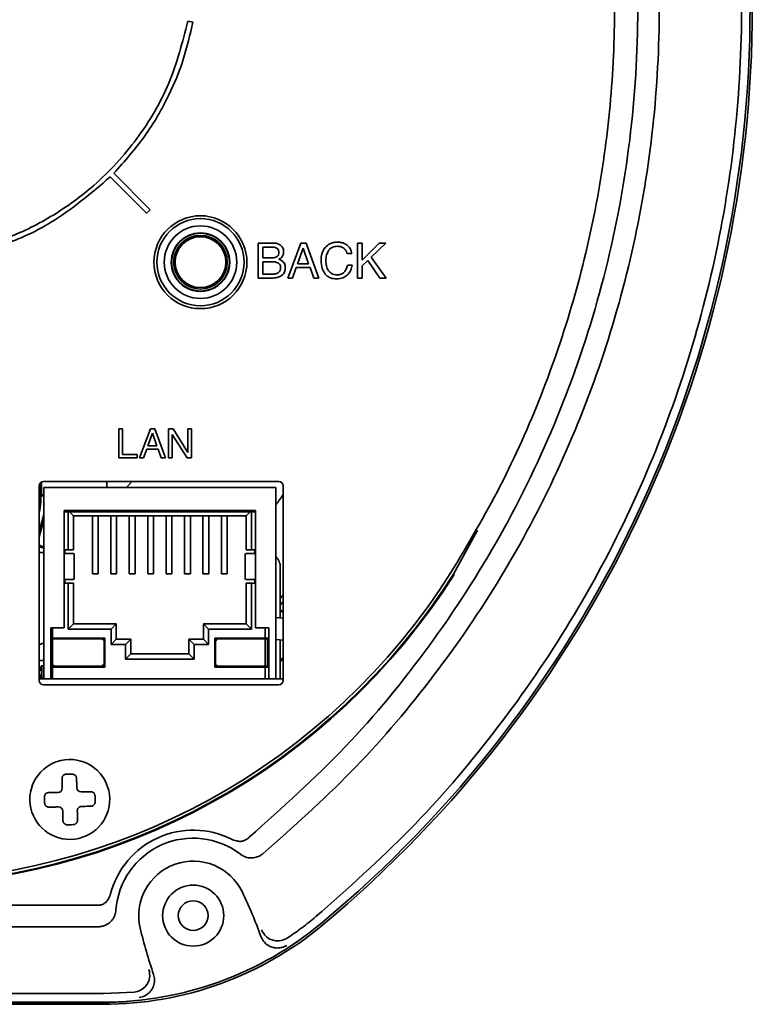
# Model space of a CAD drawing. Header units: millimetres. Extents: x -253 to 658, y -105 to 533.
# Tile 27 of 32: x 607 to 658, y 168 to 235. Entities that reach past the tile are written whole.
import ezdxf

# ---------------------------------------------------------------- set-up
doc = ezdxf.new("R2010")
doc.units = ezdxf.units.MM

msp = doc.modelspace()

# ---------------------------------------------------------------- linework, layer by layer
at = {"color": 7, "linetype": 'Continuous', "lineweight": 35}
for p, q in [((619.33708, 235.28382), (618.99327, 235.34792)), ((613.64579, 224.61885), (616.15037, 222.11392)), ((616.39774, 222.36128), (613.89281, 224.86654)), ((616.15037, 222.11392), (616.39774, 222.36128)), ((624.88268, 220.0596), (623.84707, 220.0596)), ((623.84707, 220.0596), (623.84707, 217.65148)), ((624.16746, 219.78675), (624.16746, 219.03917)), ((624.74831, 219.78675), (624.16746, 219.78675)), ((626.77403, 220.0596), (625.86933, 217.65148)), ((627.14402, 220.0596), (626.77403, 220.0596)), ((628.01633, 217.65148), (627.14402, 220.0596)), ((631.00115, 220.0596), (630.68076, 220.0596)), ((630.68076, 220.0596), (630.68076, 217.65148)), ((632.17523, 220.0596), (631.00115, 218.88483)), ((631.00115, 218.88483), (631.00115, 220.0596)), ((631.62126, 219.08809), (632.62449, 220.0596)), ((632.62449, 220.0596), (632.17523, 220.0596)), ((624.16746, 219.03917), (624.7614, 219.03917)), ((626.94421, 219.702), (626.557, 218.63884)), ((627.30803, 218.63884), (626.94421, 219.702)), ((629.96282, 219.33751), (630.28113, 219.33751)), ((632.65067, 217.65148), (631.62126, 219.08809)), ((624.16746, 218.77734), (624.16746, 217.92778)), ((624.81375, 218.77734), (624.16746, 218.77734)), ((626.20006, 217.65148), (626.46189, 218.37357)), ((626.46189, 218.37357), (627.41619, 218.37357)), ((626.557, 218.63884), (627.30803, 218.63884)), ((627.41619, 218.37357), (627.65943, 217.65148)), ((630.30385, 218.53756), (629.98625, 218.53756)), ((631.00115, 218.49139), (631.38494, 218.85864)), ((631.00115, 217.65148), (631.00115, 218.49139)), ((631.38494, 218.85864), (632.22762, 217.65148)), ((624.16746, 217.92778), (624.86959, 217.92778)), ((623.84707, 217.65148), (624.86613, 217.65148)), ((625.86933, 217.65148), (626.20006, 217.65148)), ((627.65943, 217.65148), (628.01633, 217.65148)), ((630.68076, 217.65148), (631.00115, 217.65148)), ((632.22762, 217.65148), (632.65067, 217.65148)), ((614.50191, 207.2583), (614.23183, 207.2583)), ((614.23183, 207.2583), (614.23183, 205.27188)), ((614.50191, 205.5075), (614.50191, 207.2583)), ((616.42152, 207.2583), (615.67462, 205.27188)), ((616.56206, 206.96342), (616.24238, 206.0863)), ((616.72674, 207.2583), (616.42152, 207.2583)), ((616.86178, 206.0863), (616.56206, 206.96342)), ((617.44609, 205.27188), (616.72674, 207.2583)), ((617.97801, 207.2583), (617.65899, 207.2583)), ((617.65899, 207.2583), (617.65899, 205.27188)), ((617.91874, 205.27188), (617.91874, 206.87935)), ((617.91874, 206.87935), (618.93573, 205.27188)), ((618.98191, 205.64808), (617.97801, 207.2583)), ((619.23891, 207.2583), (618.98191, 207.2583)), ((618.98191, 207.2583), (618.98191, 205.64808)), ((619.23891, 205.27188), (619.23891, 207.2583)), ((615.50786, 205.5075), (614.50191, 205.5075)), ((615.50786, 205.27188), (615.50786, 205.5075)), ((615.94816, 205.27188), (616.16452, 205.86719)), ((616.16452, 205.86719), (616.95135, 205.86719)), ((616.24238, 206.0863), (616.86178, 206.0863)), ((616.95135, 205.86719), (617.15117, 205.27188)), ((614.23183, 205.27188), (615.50786, 205.27188)), ((615.67462, 205.27188), (615.94816, 205.27188)), ((617.15117, 205.27188), (617.44609, 205.27188)), ((617.65899, 205.27188), (617.91874, 205.27188)), ((618.93573, 205.27188), (619.23891, 205.27188)), ((608.86132, 202.24467), (608.86132, 203.56828)), ((608.91132, 203.60448), (608.91132, 202.71467)), ((625.26132, 203.64467), (609.06132, 203.64467)), ((613.41132, 203.64467), (613.41132, 203.22467)), ((615.13922, 203.64467), (614.77048, 203.22467)), ((608.76132, 203.34467), (608.76132, 189.94467)), ((609.07132, 190.05467), (609.07132, 203.22467)), ((609.07132, 203.22467), (625.05132, 203.22467)), ((625.05132, 190.05467), (625.05132, 203.22467)), ((625.56132, 189.94467), (625.56132, 203.34467)), ((608.91132, 202.64467), (608.91132, 202.71467)), ((609.07132, 202.71467), (608.91132, 202.71467)), ((609.07132, 202.64467), (608.91132, 202.64467)), ((623.65132, 201.63467), (610.47132, 201.63467)), ((610.47132, 201.63467), (610.47132, 193.55467)), ((610.47132, 193.55467), (610.47132, 201.55467)), ((610.47132, 201.55467), (610.75132, 201.55467)), ((610.75132, 198.93467), (610.75132, 201.55467)), ((610.75132, 201.55467), (610.83132, 201.55467)), ((610.83132, 201.55467), (611.11132, 201.27467)), ((610.83132, 201.55467), (623.29132, 201.55467)), ((623.29132, 201.55467), (623.01132, 201.27467)), ((623.37132, 201.55467), (623.29132, 201.55467)), ((623.37132, 201.55467), (623.37132, 198.93467)), ((623.37132, 201.55467), (623.65132, 201.55467)), ((623.65132, 193.55467), (623.65132, 201.63467)), ((623.65132, 201.55467), (623.65132, 193.55467)), ((609.07132, 201.36294), (608.76132, 200.20601)), ((609.07132, 200.97657), (608.76132, 199.81964)), ((611.11132, 198.93467), (611.11132, 201.27467)), ((623.01132, 201.27467), (611.11132, 201.27467)), ((612.41632, 201.27467), (612.41632, 197.27467)), ((612.81632, 197.27467), (612.81632, 201.27467)), ((613.68632, 201.27467), (613.68632, 197.27467)), ((614.08632, 197.27467), (614.08632, 201.27467)), ((614.95632, 201.27467), (614.95632, 197.27467)), ((615.35632, 197.27467), (615.35632, 201.27467)), ((616.22632, 201.27467), (616.22632, 197.27467)), ((616.62632, 197.27467), (616.62632, 201.27467)), ((617.49632, 201.27467), (617.49632, 197.27467)), ((617.89632, 197.27467), (617.89632, 201.27467)), ((618.76632, 201.27467), (618.76632, 197.27467)), ((619.16632, 197.27467), (619.16632, 201.27467)), ((620.03632, 201.27467), (620.03632, 197.27467)), ((620.43632, 197.27467), (620.43632, 201.27467)), ((621.30632, 201.27467), (621.30632, 197.27467)), ((621.70632, 197.27467), (621.70632, 201.27467)), ((623.01132, 198.93467), (623.01132, 201.27467)), ((637.28654, 197.26696), (638.93848, 200.2856)), ((608.76132, 198.74467), (609.07132, 198.74467)), ((608.87955, 199.10175), (609.07132, 199.05037)), ((608.90543, 199.19835), (609.07132, 199.1539)), ((610.51132, 198.93467), (610.75132, 198.93467)), ((610.51132, 198.68467), (610.51132, 198.93467)), ((610.75132, 198.93467), (611.11132, 198.93467)), ((623.01132, 198.93467), (623.37132, 198.93467)), ((623.37132, 198.93467), (623.61132, 198.93467)), ((623.61132, 198.93467), (623.61132, 198.68467)), ((611.1728, 196.88467), (611.1728, 198.68467)), ((622.94984, 198.68467), (622.94984, 196.88467)), ((625.36132, 194.24257), (625.36132, 197.74467)), ((610.51132, 196.63467), (610.51132, 196.88467)), ((612.41632, 197.27467), (612.81632, 197.27467)), ((613.68632, 197.27467), (614.08632, 197.27467)), ((614.95632, 197.27467), (615.35632, 197.27467)), ((616.22632, 197.27467), (616.62632, 197.27467)), ((617.49632, 197.27467), (617.89632, 197.27467)), ((618.76632, 197.27467), (619.16632, 197.27467)), ((620.03632, 197.27467), (620.43632, 197.27467)), ((621.30632, 197.27467), (621.70632, 197.27467)), ((623.61132, 196.88467), (623.61132, 196.63467)), ((610.75132, 196.63467), (610.51132, 196.63467)), ((610.75132, 193.47467), (610.75132, 196.63467)), ((611.11132, 196.63467), (610.75132, 196.63467)), ((611.11132, 193.83467), (611.11132, 196.63467)), ((623.01132, 193.83467), (623.01132, 196.63467)), ((623.37132, 196.63467), (623.01132, 196.63467)), ((623.37132, 196.63467), (623.37132, 193.47467)), ((623.61132, 196.63467), (623.37132, 196.63467)), ((625.36132, 195.59444), (625.56132, 195.83113)), ((625.56132, 195.36653), (625.36132, 195.13265)), ((625.36132, 194.789), (625.56132, 194.73541)), ((625.36132, 194.68548), (625.56132, 194.63189)), ((625.56132, 194.22083), (625.05132, 194.27626)), ((625.56132, 194.21774), (625.05132, 194.27318)), ((610.47132, 193.55467), (609.56132, 193.55467)), ((609.56132, 190.05467), (609.56132, 193.55467)), ((609.66918, 192.86044), (609.66918, 193.55467)), ((609.66918, 193.55467), (610.47132, 193.55467)), ((610.75132, 193.47467), (611.11132, 193.83467)), ((613.70132, 193.47467), (610.75132, 193.47467)), ((611.11132, 193.83467), (614.06132, 193.83467)), ((613.70132, 193.47467), (614.06132, 193.83467)), ((613.70132, 192.41467), (613.70132, 193.47467)), ((614.06132, 192.77467), (614.06132, 193.83467)), ((620.06132, 193.83467), (623.01132, 193.83467)), ((620.42132, 193.47467), (620.06132, 193.83467)), ((620.06132, 193.83467), (620.06132, 192.77467)), ((620.42132, 193.47467), (620.42132, 192.41467)), ((623.37132, 193.47467), (620.42132, 193.47467)), ((623.01132, 193.83467), (623.37132, 193.47467)), ((623.65132, 193.55467), (624.32112, 193.55467)), ((624.56132, 193.55467), (623.65132, 193.55467)), ((624.32112, 192.86044), (624.32112, 193.55467)), ((624.56132, 190.05467), (624.56132, 193.55467)), ((609.58963, 192.86044), (609.58963, 190.86458)), ((609.66918, 192.86044), (609.58963, 192.86044)), ((609.63963, 190.96458), (609.63963, 192.76044)), ((609.66918, 192.86044), (613.2743, 192.86044)), ((609.66918, 192.74566), (609.66918, 190.97938)), ((613.1743, 192.81044), (609.68963, 192.81044)), ((613.2243, 192.76044), (613.2243, 190.96458)), ((613.2743, 192.86044), (613.2743, 190.86458)), ((613.70132, 192.41467), (614.06132, 192.77467)), ((614.06132, 192.77467), (615.06132, 192.77467)), ((614.70132, 192.41467), (615.06132, 192.77467)), ((615.06132, 191.77467), (615.06132, 192.77467)), ((619.06132, 192.77467), (619.06132, 191.77467)), ((619.42132, 192.41467), (619.06132, 192.77467)), ((619.06132, 192.77467), (620.06132, 192.77467)), ((620.42132, 192.41467), (620.06132, 192.77467)), ((620.84834, 190.86458), (620.84834, 192.86044)), ((620.84834, 192.86044), (624.32112, 192.86044)), ((620.89834, 190.96458), (620.89834, 192.76044)), ((620.94834, 192.81044), (624.32112, 192.81044)), ((624.53302, 192.86044), (624.32112, 192.86044)), ((624.32112, 192.71044), (624.32112, 192.81044)), ((624.43302, 192.81044), (624.32112, 192.81044)), ((624.32112, 191.01458), (624.32112, 192.71044)), ((624.48302, 190.96458), (624.48302, 192.76044)), ((624.53302, 190.86458), (624.53302, 192.86044)), ((625.05132, 192.76743), (625.56132, 192.71199)), ((625.36132, 190.04467), (625.36132, 192.73373)), ((609.07132, 192.53336), (608.76132, 192.38713)), ((614.70132, 192.41467), (613.70132, 192.41467)), ((614.70132, 191.41467), (614.70132, 192.41467)), ((619.42132, 192.41467), (619.42132, 191.41467)), ((620.42132, 192.41467), (619.42132, 192.41467)), ((609.07132, 191.31467), (608.76132, 191.31467)), ((614.70132, 191.41467), (615.06132, 191.77467)), ((619.42132, 191.41467), (614.70132, 191.41467)), ((615.06132, 191.77467), (619.06132, 191.77467)), ((619.42132, 191.41467), (619.06132, 191.77467)), ((625.56132, 191.4194), (625.36132, 191.4194)), ((625.56132, 191.3194), (625.36132, 191.3194)), ((608.86132, 190.84467), (608.86132, 190.59467)), ((608.86132, 190.59467), (608.91132, 190.59467)), ((608.91132, 190.94467), (608.91132, 190.17467)), ((609.06132, 190.94467), (608.91132, 190.94467)), ((609.06132, 190.94467), (609.07132, 190.94467)), ((609.06132, 190.94467), (609.06132, 190.07467)), ((609.58963, 190.86458), (609.66918, 190.86458)), ((609.66918, 190.05467), (609.66918, 190.86458)), ((613.2743, 190.86458), (609.66918, 190.86458)), ((613.1743, 190.91458), (609.68963, 190.91458)), ((624.32112, 190.86458), (620.84834, 190.86458)), ((620.94834, 190.91458), (624.32112, 190.91458)), ((624.32112, 191.01458), (624.32112, 190.91458)), ((624.32112, 190.91458), (624.43302, 190.91458)), ((624.32112, 190.05467), (624.32112, 190.86458)), ((624.32112, 190.86458), (624.53302, 190.86458)), ((608.76132, 190.12467), (608.86132, 190.12467)), ((608.86132, 190.08467), (608.76132, 190.08467)), ((625.56132, 190.04467), (608.76132, 190.04467)), ((608.82132, 190.04467), (608.86132, 190.08467)), ((609.01132, 190.07467), (608.85132, 190.07467)), ((608.86132, 190.29467), (608.91132, 190.38163)), ((608.86132, 190.29467), (608.86132, 190.17467)), ((608.86132, 190.17467), (608.86132, 190.12467)), ((608.86132, 190.08467), (608.86132, 190.12467)), ((608.86132, 190.12467), (608.96132, 190.12467)), ((608.91132, 190.17467), (609.01132, 190.07467)), ((609.06132, 190.07467), (609.01132, 190.07467)), ((609.07132, 190.07467), (609.06132, 190.07467)), ((609.56132, 190.05467), (609.07132, 190.05467)), ((609.07132, 190.05467), (609.07132, 190.04467)), ((609.22132, 190.05467), (609.22132, 190.04467)), ((609.56132, 190.05467), (609.66918, 190.05467)), ((624.32112, 190.05467), (609.66918, 190.05467)), ((624.32112, 190.05467), (624.56132, 190.05467)), ((625.05132, 190.05467), (624.56132, 190.05467)), ((624.90132, 190.05467), (624.90132, 190.04467)), ((625.05132, 190.04467), (625.05132, 190.05467)), ((609.06132, 189.64467), (625.26132, 189.64467)), ((610.34103, 182.67885), (610.34416, 182.53369)), ((611.34079, 182.70044), (611.34393, 182.55528)), ((609.90555, 182.22414), (610.05071, 182.22728)), ((611.7955, 182.26496), (611.65034, 182.26183)), ((609.92715, 181.22438), (610.0723, 181.22751)), ((611.81709, 181.2652), (611.67193, 181.26206)), ((610.38185, 180.7889), (610.37871, 180.93406)), ((611.38162, 180.8105), (611.37848, 180.95565)), ((546.8597, 174.46467), (612.86294, 174.46467)), ((614.04297, 174.13645), (614.04091, 174.10684)), ((546.87247, 172.97793), (612.85017, 172.97793)), ((612.86118, 168.37459), (546.86146, 168.37459)), ((613.18059, 168.37459), (612.86118, 168.37459)), ((615.28503, 168.47153), (613.18059, 168.3745)), ((613.18059, 167.78825), (546.54206, 167.78825)), ((612.96757, 167.74467), (603.86132, 167.74467)), ((603.86132, 167.63512), (613.18059, 167.63512)), ((604.86132, 167.64467), (611.86132, 167.64467)), ((611.86132, 167.64467), (612.86132, 167.64467)), ((612.86132, 167.74467), (612.86132, 167.64467))]:
    msp.add_line(p, q, dxfattribs=at)
at = {"color": 7, "linetype": 'Continuous', "lineweight": 35, "flags": 128}
for points in [[(608.76132, 201.47656), (608.80368, 201.6594), (608.86132, 202.24467)], [(608.87955, 199.10175), (608.80616, 199.12938), (608.76132, 199.15522)], [(615.4125, 167.89468), (614.60396, 167.81173), (612.96757, 167.74467)]]:
    msp.add_lwpolyline(points, dxfattribs=at)
at = {"color": 7, "linetype": 'Continuous', "lineweight": 35}
for centre, radius in [((619.86132, 218.74467), 3.2), ((619.36132, 173.74467), 1.025)]:
    msp.add_circle(centre, radius, dxfattribs=at)
for centre, radius, start, end in [((575.69132, 236.24467), 82.02642, 309.7975027, 48.7981796), ((575.69132, 236.24467), 82.17956, 309.7975027, 48.7981796), ((619.86132, 218.74467), 3, 0, 180), ((619.86132, 218.74467), 2.5, 0, 180), ((619.86132, 218.74467), 2.01659, 0, 179.9999997), ((619.86132, 218.74467), 2, 0, 180), ((619.86132, 218.74467), 1.85, 90, 270), ((619.86132, 218.74467), 1.75, 90, 270), ((619.86132, 218.74467), 1.85, 270, 90), ((619.86132, 218.74467), 1.75, 270, 90), ((619.86132, 218.74467), 3, 180, 0), ((619.86132, 218.74467), 2.5, 180, 0), ((619.86132, 218.74467), 2.01659, 179.9999997, 0), ((619.86132, 218.74467), 2, 180, 0), ((609.06132, 203.34467), 0.3, 90, 180), ((625.26132, 203.34467), 0.3, 0, 90), ((579.86132, 234.24467), 55.5, 324.5117149, 325.4289746), ((608.98308, 199.48813), 0.3, 222.3383011, 255), ((624.36132, 197.74467), 1, 0, 46.3698911), ((598.41543, 221.86467), 45.8, 270, 327.674102), ((598.41556, 221.86467), 46, 270, 327.6742013), ((598.41556, 221.86467), 46.05296, 270, 327.6742013), ((609.68963, 192.76044), 0.05, 114.1345438, 180), ((609.68963, 192.76044), 0.05, 89.9999779, 114.1345326), ((613.1743, 192.76044), 0.05, 359.9999779, 90.0000173), ((620.94834, 192.76044), 0.05, 89.9999779, 180.0000173), ((624.43302, 192.76044), 0.05, 359.9999993, 90), ((608.96132, 190.84467), 0.1, 120, 180), ((609.68963, 190.96458), 0.05, 180, 245.8654562), ((609.68963, 190.96458), 0.05, 245.865456, 270.0000173), ((613.1743, 190.96458), 0.05, 269.9999779, 0.0000173), ((620.94834, 190.96458), 0.05, 179.9999779, 270.0000173), ((624.43302, 190.96458), 0.05, 269.9999961, 0), ((609.06132, 189.94467), 0.3, 180, 270), ((625.26132, 189.94467), 0.3, 270, 0), ((610.86132, 181.74467), 2.75, 1.2373331, 181.2373331), ((610.04423, 182.52721), 0.3, 271.2373331, 1.2373331), ((611.64386, 182.56176), 0.3, 181.2373331, 271.2373331), ((610.86132, 181.74467), 2.75, 181.2373331, 1.2373331), ((610.07878, 180.92758), 0.3, 1.2373331, 91.2373331), ((611.67841, 180.96213), 0.3, 91.2373331, 181.2373331), ((619.36132, 173.74467), 5.88729, 63.330694, 165.2271586), ((619.36132, 173.74467), 5.33276, 52.4892975, 175.7869083), ((619.36132, 173.74467), 3.75, 25.4927062, 193.4121992), ((619.36132, 173.74467), 2.10281, 0, 180), ((591.15382, 160.29479), 35, 20.0639431, 25.4927062), ((619.36132, 173.74467), 2.10281, 180, 0), ((613.18059, 191.24467), 23.45642, 270, 309.7975027), ((613.18059, 191.24467), 23.60956, 270, 309.7975027), ((649.75902, 180.99327), 35, 193.4121992, 198.8409623)]:
    msp.add_arc(centre, radius, start, end, dxfattribs=at)
msp.add_open_spline([(629.33704, 297.51975), (631.48253, 295.5198), (635.77353, 291.5199), (641.34251, 284.68473), (646.19146, 277.33644), (650.20698, 269.49565), (653.35753, 261.27113), (655.60231, 252.75403), (656.91627, 244.04484), (657.28379, 235.24471), (656.70071, 226.45622), (655.1737, 217.78185), (652.72086, 209.32233), (649.3697, 201.17749), (645.16323, 193.43746), (640.13565, 186.21021), (634.40082, 179.51358), (630.01309, 175.62004), (627.81923, 173.67327)], degree=3, dxfattribs=at)
for points, knots in [([(624.19224, 178.02978), (626.24668, 179.85378), (630.35595, 183.50213), (635.721, 189.78209), (640.4185, 196.56204), (644.34036, 203.82398), (647.45406, 211.46504), (649.71912, 219.39918), (651.10993, 227.53147), (651.60999, 235.76644), (651.2135, 244.00726), (649.92494, 252.15693), (647.75956, 260.11958), (644.74181, 267.79983), (640.91111, 275.11113), (636.29869, 281.95018), (631.01399, 288.2957), (626.95258, 291.99433), (624.92299, 293.84264)], [0, 0, 0, 0, 0.06249299, 0.12499801, 0.18750651, 0.25001489, 0.31251995, 0.37502039, 0.43751545, 0.50000729, 0.56250145, 0.6250014, 0.68750708, 0.75001774, 0.81253199, 0.87504654, 0.9375573, 1, 1, 1, 1]), ([(623.24555, 179.16604), (625.49433, 181.17783), (629.99233, 185.2018), (635.74658, 192.22065), (640.66213, 199.83145), (644.60158, 207.99783), (647.52359, 216.57772), (649.38042, 225.44937), (650.14605, 234.48022), (649.80353, 243.68069), (648.29611, 252.91262), (645.58389, 262.01477), (641.73918, 270.70348), (636.80542, 278.81453), (630.93627, 286.29701), (626.28596, 290.57865), (623.96195, 292.71843)], [0, 0, 0, 0, 0.06999489, 0.1400033, 0.21001578, 0.28002553, 0.35003095, 0.4200288, 0.49002185, 0.56001628, 0.63334719, 0.70668617, 0.7800311, 0.85338027, 0.9267261, 1, 1, 1, 1]), ([(637.11736, 197.37384), (638.28799, 199.34025), (640.62764, 203.27041), (643.40969, 209.54497), (645.63266, 216.03849), (647.22408, 222.72111), (648.17988, 229.52064), (648.49053, 236.37847), (648.15513, 243.23664), (647.17172, 250.03657), (645.55745, 256.70558), (643.31121, 263.19283), (640.49205, 269.48623), (638.12049, 273.42935), (636.93234, 275.40485)], [0, 0, 0, 0, 0.08332019, 0.16652704, 0.2495189, 0.33311072, 0.41641596, 0.49933723, 0.58286692, 0.66621967, 0.74931175, 0.83247348, 0.91606902, 1, 1, 1, 1]), ([(618.99327, 235.34792), (618.62241, 233.89855), (617.88608, 231.02082), (615.5976, 227.17754), (612.82973, 224.14351), (609.77275, 221.91172), (606.64409, 220.32182), (604.37473, 219.75853), (603.23232, 219.47497)], [0, 0, 0, 0, 0.18852264, 0.3743134, 0.55923852, 0.70486089, 0.85142448, 1, 1, 1, 1]), ([(613.89281, 224.86654), (614.62826, 225.69087), (616.10202, 227.34273), (617.64736, 230.0348), (618.7517, 232.6943), (619.14119, 234.41725), (619.33708, 235.28382)], [0, 0, 0, 0, 0.277485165, 0.556047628, 0.776710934, 1, 1, 1, 1]), ([(603.29847, 219.13115), (604.38935, 219.40072), (606.55667, 219.93628), (610.16504, 221.6469), (612.32839, 223.49402), (613.64579, 224.61885)], [0, 0, 0, 0, 0.28381354, 0.56386671, 1, 1, 1, 1]), ([(625.10179, 219.72198), (625.04558, 219.74272), (624.93154, 219.78479), (624.80996, 219.78609), (624.74831, 219.78675)], [0, 0, 0, 0, 0.49286607, 1, 1, 1, 1]), ([(625.37392, 219.91835), (625.29393, 219.96356), (625.14114, 220.0499), (624.96608, 220.05647), (624.88268, 220.0596)], [0, 0, 0, 0, 0.52359935, 1, 1, 1, 1]), ([(625.26026, 219.42295), (625.25833, 219.46031), (625.25472, 219.5302), (625.21837, 219.61871), (625.16575, 219.683), (625.12336, 219.70884), (625.10179, 219.72198)], [0, 0, 0, 0, 0.31280029, 0.58509622, 0.78888068, 1, 1, 1, 1]), ([(625.58753, 219.46222), (625.58459, 219.5146), (625.57897, 219.61471), (625.51916, 219.7829), (625.4288, 219.86717), (625.37392, 219.91835)], [0, 0, 0, 0, 0.30117564, 0.57563392, 1, 1, 1, 1]), ([(628.45456, 219.76401), (628.36305, 219.62006), (628.19069, 219.3489), (628.17613, 219.0288), (628.1693, 218.87862)], [0, 0, 0, 0, 0.53085777, 1, 1, 1, 1]), ([(629.29103, 220.12506), (629.19731, 220.12), (629.01742, 220.11029), (628.71368, 220.00973), (628.55241, 219.8568), (628.45456, 219.76401)], [0, 0, 0, 0, 0.29950773, 0.57493444, 1, 1, 1, 1]), ([(628.67158, 219.52837), (628.71252, 219.58125), (628.79312, 219.68538), (629.00535, 219.8147), (629.18215, 219.83009), (629.29378, 219.83981)], [0, 0, 0, 0, 0.27554507, 0.54255526, 1, 1, 1, 1]), ([(629.68236, 220.06925), (629.61191, 220.08716), (629.48337, 220.11985), (629.35089, 220.12344), (629.29103, 220.12506)], [0, 0, 0, 0, 0.54811248, 1, 1, 1, 1]), ([(629.29378, 219.83981), (629.38515, 219.83452), (629.54127, 219.82549), (629.67509, 219.74648), (629.73059, 219.71372)], [0, 0, 0, 0, 0.585268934, 1, 1, 1, 1]), ([(630.00276, 219.88252), (629.94893, 219.92755), (629.85253, 220.00821), (629.7345, 220.05055), (629.68236, 220.06925)], [0, 0, 0, 0, 0.55829677, 1, 1, 1, 1]), ([(629.73059, 219.71372), (629.79004, 219.65746), (629.90119, 219.55229), (629.94326, 219.40569), (629.96282, 219.33751)], [0, 0, 0, 0, 0.53493022, 1, 1, 1, 1]), ([(630.19086, 219.6331), (630.16062, 219.68382), (630.10694, 219.7739), (630.03443, 219.8495), (630.00276, 219.88252)], [0, 0, 0, 0, 0.56313129, 1, 1, 1, 1]), ([(624.7614, 219.03917), (624.83626, 219.04099), (624.95766, 219.04394), (625.06682, 219.09528), (625.10867, 219.11496)], [0, 0, 0, 0, 0.61667068, 1, 1, 1, 1]), ([(625.10867, 219.11496), (625.13442, 219.13427), (625.18562, 219.17268), (625.24859, 219.27834), (625.25571, 219.36661), (625.26026, 219.42295)], [0, 0, 0, 0, 0.26805631, 0.532893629, 1, 1, 1, 1]), ([(625.26301, 218.94752), (625.32044, 218.97913), (625.41687, 219.03219), (625.48345, 219.11909), (625.51038, 219.15423)], [0, 0, 0, 0, 0.59558036, 1, 1, 1, 1]), ([(625.51038, 219.15423), (625.53515, 219.20531), (625.5824, 219.30274), (625.58588, 219.41082), (625.58753, 219.46222)], [0, 0, 0, 0, 0.52431612, 1, 1, 1, 1]), ([(628.5014, 218.82626), (628.50657, 218.97517), (628.51516, 219.22244), (628.62707, 219.44131), (628.67158, 219.52837)], [0, 0, 0, 0, 0.602259, 1, 1, 1, 1]), ([(630.28113, 219.33751), (630.27273, 219.39479), (630.25758, 219.49807), (630.21142, 219.59149), (630.19086, 219.6331)], [0, 0, 0, 0, 0.5546093, 1, 1, 1, 1]), ([(625.20032, 218.6981), (625.13816, 218.72337), (625.0142, 218.77377), (624.88043, 218.77615), (624.81375, 218.77734)], [0, 0, 0, 0, 0.501534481, 1, 1, 1, 1]), ([(625.37738, 218.37013), (625.37515, 218.40959), (625.37092, 218.48454), (625.33008, 218.58007), (625.27158, 218.65172), (625.22448, 218.68237), (625.20032, 218.6981)], [0, 0, 0, 0, 0.30097245, 0.57162213, 0.78026751, 1, 1, 1, 1]), ([(625.22992, 218.03182), (625.25514, 218.05488), (625.30554, 218.10097), (625.36581, 218.21652), (625.37288, 218.31043), (625.37738, 218.37013)], [0, 0, 0, 0, 0.26739967, 0.53425127, 1, 1, 1, 1]), ([(625.59924, 218.72635), (625.54911, 218.7758), (625.45164, 218.87192), (625.32467, 218.92281), (625.26301, 218.94752)], [0, 0, 0, 0, 0.51439235, 1, 1, 1, 1]), ([(625.45041, 217.82236), (625.49376, 217.8591), (625.57905, 217.93138), (625.68422, 218.11199), (625.6972, 218.26041), (625.70536, 218.35359)], [0, 0, 0, 0, 0.27792181, 0.54664581, 1, 1, 1, 1]), ([(625.70536, 218.35359), (625.70191, 218.43386), (625.69617, 218.56766), (625.62694, 218.681), (625.59924, 218.72635)], [0, 0, 0, 0, 0.59989353, 1, 1, 1, 1]), ([(628.1693, 218.87862), (628.17816, 218.68589), (628.19301, 218.36282), (628.35434, 218.08524), (628.41942, 217.97325)], [0, 0, 0, 0, 0.59657553, 1, 1, 1, 1]), ([(628.67779, 218.15722), (628.62125, 218.26514), (628.51133, 218.47492), (628.50465, 218.71142), (628.5014, 218.82626)], [0, 0, 0, 0, 0.51445527, 1, 1, 1, 1]), ([(629.98625, 218.53756), (629.95922, 218.43245), (629.91437, 218.25803), (629.80602, 218.11538), (629.76297, 218.05869)], [0, 0, 0, 0, 0.60263841, 1, 1, 1, 1]), ([(629.9697, 217.84716), (630.06423, 217.95569), (630.23899, 218.15634), (630.28344, 218.41761), (630.30385, 218.53756)], [0, 0, 0, 0, 0.54090138, 1, 1, 1, 1]), ([(624.86613, 217.65148), (624.98835, 217.65857), (625.19757, 217.67071), (625.37615, 217.77782), (625.45041, 217.82236)], [0, 0, 0, 0, 0.5841619, 1, 1, 1, 1]), ([(624.86959, 217.92778), (624.94676, 217.93136), (625.07619, 217.93737), (625.1857, 218.00465), (625.22992, 218.03182)], [0, 0, 0, 0, 0.59625628, 1, 1, 1, 1]), ([(628.41942, 217.97325), (628.47537, 217.90789), (628.58645, 217.77813), (628.86933, 217.62024), (629.10137, 217.6014), (629.24831, 217.58947)], [0, 0, 0, 0, 0.271253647, 0.538533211, 1, 1, 1, 1]), ([(629.28757, 217.87472), (629.21708, 217.87862), (629.08278, 217.88603), (628.85796, 217.96474), (628.7457, 218.08467), (628.67779, 218.15722)], [0, 0, 0, 0, 0.30383279, 0.57888323, 1, 1, 1, 1]), ([(629.24831, 217.58947), (629.40128, 217.60125), (629.66727, 217.62175), (629.87952, 217.77995), (629.9697, 217.84716)], [0, 0, 0, 0, 0.5751222, 1, 1, 1, 1]), ([(629.76297, 218.05869), (629.68821, 217.99967), (629.54804, 217.88902), (629.37044, 217.87927), (629.28757, 217.87472)], [0, 0, 0, 0, 0.53337028, 1, 1, 1, 1]), ([(611.12584, 198.68467), (611.12423, 198.68467), (611.12123, 198.68467), (611.00454, 198.68467), (610.88757, 198.68467), (610.72318, 198.68467), (610.60695, 198.68467), (610.54383, 198.68467), (610.51132, 198.68467)], [0, 0, 0, 0, 0.37926713, 0.70575921, 0.86974734, 0.93565312, 0.96685575, 1, 1, 1, 1]), ([(623.61132, 198.68467), (623.57881, 198.68467), (623.5157, 198.68467), (623.39946, 198.68467), (623.23507, 198.68467), (623.11811, 198.68467), (623.00141, 198.68467), (622.99841, 198.68467), (622.9968, 198.68467)], [0, 0, 0, 0, 0.03314425, 0.06434688, 0.13025266, 0.29424079, 0.62073287, 1, 1, 1, 1]), ([(610.51132, 196.88467), (610.54383, 196.88467), (610.60695, 196.88467), (610.72318, 196.88467), (610.88757, 196.88467), (611.00454, 196.88467), (611.12123, 196.88467), (611.12423, 196.88467), (611.12584, 196.88467)], [0, 0, 0, 0, 0.03314425, 0.06434688, 0.13025266, 0.29424079, 0.62073287, 1, 1, 1, 1]), ([(622.9968, 196.88467), (622.99841, 196.88467), (623.00141, 196.88467), (623.11811, 196.88467), (623.23507, 196.88467), (623.39946, 196.88467), (623.5157, 196.88467), (623.57881, 196.88467), (623.61132, 196.88467)], [0, 0, 0, 0, 0.37926713, 0.70575921, 0.86974734, 0.93565312, 0.96685575, 1, 1, 1, 1]), ([(609.66918, 192.80607), (609.66918, 192.80521), (609.66918, 192.80351), (609.66918, 192.78812), (609.66918, 192.77134), (609.66918, 192.75679), (609.66918, 192.74938), (609.66918, 192.74566)], [0, 0, 0, 0, 0.282169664, 0.553342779, 0.783783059, 0.891399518, 1, 1, 1, 1]), ([(613.1743, 192.81044), (613.17409, 192.81009), (613.17367, 192.80938), (613.1707, 192.80357), (613.16605, 192.79416), (613.15803, 192.77784), (613.14428, 192.75012), (613.13145, 192.72464), (613.1243, 192.71044)], [0, 0, 0, 0, 0.11421002, 0.23291594, 0.35702464, 0.48733018, 0.71451501, 1, 1, 1, 1]), ([(613.2243, 192.76044), (613.22409, 192.76389), (613.22368, 192.77071), (613.21957, 192.78321), (613.21052, 192.79667), (613.19706, 192.80572), (613.18456, 192.80982), (613.17775, 192.81023), (613.1743, 192.81044)], [0, 0, 0, 0, 0.13191088, 0.26089121, 0.49999917, 0.73910797, 0.86808875, 1, 1, 1, 1]), ([(620.89834, 192.76044), (620.89869, 192.76023), (620.89941, 192.75981), (620.90522, 192.75684), (620.91463, 192.75219), (620.93095, 192.74417), (620.95866, 192.73042), (620.98415, 192.71759), (620.99834, 192.71044)], [0, 0, 0, 0, 0.11421002, 0.23291594, 0.35702464, 0.48733018, 0.71451501, 1, 1, 1, 1]), ([(609.66918, 190.97938), (609.66918, 190.9756), (609.66918, 190.96813), (609.66918, 190.95355), (609.66918, 190.93685), (609.66918, 190.92163), (609.66918, 190.91985), (609.66918, 190.91895)], [0, 0, 0, 0, 0.11024979, 0.21826195, 0.44626665, 0.72038325, 1, 1, 1, 1]), ([(609.68963, 190.91458), (609.68984, 190.91493), (609.69026, 190.91564), (609.69323, 190.92145), (609.69788, 190.93086), (609.7059, 190.94718), (609.71964, 190.9749), (609.73248, 191.00039), (609.73963, 191.01458)], [0, 0, 0, 0, 0.11421002, 0.23291594, 0.35702464, 0.48733018, 0.71451501, 1, 1, 1, 1]), ([(613.2243, 190.96458), (613.22395, 190.96479), (613.22324, 190.96521), (613.21743, 190.96818), (613.20801, 190.97283), (613.19169, 190.98085), (613.16398, 190.9946), (613.13849, 191.00743), (613.1243, 191.01458)], [0, 0, 0, 0, 0.11421002, 0.23291594, 0.35702464, 0.48733018, 0.71451501, 1, 1, 1, 1]), ([(620.89834, 190.96458), (620.89855, 190.96113), (620.89896, 190.95431), (620.90307, 190.94181), (620.91212, 190.92836), (620.92558, 190.91931), (620.93808, 190.9152), (620.9449, 190.91479), (620.94834, 190.91458)], [0, 0, 0, 0, 0.13191088, 0.26089121, 0.49999917, 0.73910797, 0.86808875, 1, 1, 1, 1]), ([(620.94834, 190.91458), (620.94855, 190.91493), (620.94898, 190.91564), (620.95195, 190.92145), (620.9566, 190.93086), (620.96461, 190.94718), (620.97836, 190.9749), (620.9912, 191.00039), (620.99834, 191.01458)], [0, 0, 0, 0, 0.114210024, 0.232915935, 0.357024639, 0.487330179, 0.714515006, 1, 1, 1, 1]), ([(610.33008, 183.18563), (610.33264, 183.21842), (610.33678, 183.2714), (610.37023, 183.34008), (610.41061, 183.39198), (610.46253, 183.43326), (610.53263, 183.46969), (610.58857, 183.47703), (610.62376, 183.48165)], [0, 0, 0, 0, 0.21615735, 0.34928706, 0.49884074, 0.64398745, 0.77604966, 1, 1, 1, 1]), ([(610.34103, 182.67885), (610.33902, 182.77157), (610.33533, 182.94286), (610.33173, 183.10929), (610.33008, 183.18563)], [0, 0, 0, 0, 0.541343, 1, 1, 1, 1]), ([(610.62376, 183.48165), (610.69839, 183.48413), (610.83167, 183.48857), (610.965, 183.48976), (611.02366, 183.49029)], [0, 0, 0, 0, 0.5599673, 1, 1, 1, 1]), ([(611.02366, 183.49029), (611.05903, 183.48719), (611.11527, 183.48227), (611.18694, 183.44885), (611.2406, 183.40979), (611.28315, 183.35966), (611.31947, 183.29255), (611.32588, 183.23985), (611.32985, 183.20723)], [0, 0, 0, 0, 0.22399275, 0.35623254, 0.5016606, 0.65102349, 0.78400567, 1, 1, 1, 1]), ([(611.32985, 183.20723), (611.33193, 183.11089), (611.33553, 182.94398), (611.33923, 182.77281), (611.34079, 182.70044)], [0, 0, 0, 0, 0.5771746, 1, 1, 1, 1]), ([(609.11571, 181.90701), (609.1188, 181.94237), (609.12372, 181.99857), (609.15708, 182.07018), (609.19609, 182.12383), (609.2462, 182.16642), (609.31337, 182.2028), (609.36612, 182.20922), (609.39877, 182.2132)], [0, 0, 0, 0, 0.22392462, 0.35599328, 0.50115936, 0.65071755, 0.78384875, 1, 1, 1, 1]), ([(609.1184, 181.70703), (609.11768, 181.74441), (609.11639, 181.81109), (609.11592, 181.87773), (609.11571, 181.90701)], [0, 0, 0, 0, 0.56058768, 1, 1, 1, 1]), ([(609.39877, 182.2132), (609.4951, 182.21528), (609.66201, 182.21888), (609.83318, 182.22258), (609.90555, 182.22414)], [0, 0, 0, 0, 0.5771746, 1, 1, 1, 1]), ([(611.7955, 182.26496), (611.88822, 182.26697), (612.05951, 182.27067), (612.22594, 182.27426), (612.30228, 182.27591)], [0, 0, 0, 0, 0.541343, 1, 1, 1, 1]), ([(612.30228, 182.27591), (612.33505, 182.27335), (612.38798, 182.26922), (612.4566, 182.23583), (612.50851, 182.1955), (612.54985, 182.14358), (612.58633, 182.07341), (612.59368, 182.01743), (612.5983, 181.98223)], [0, 0, 0, 0, 0.21600044, 0.34898114, 0.49833949, 0.64374807, 0.77598138, 1, 1, 1, 1]), ([(612.5983, 181.98223), (612.59962, 181.94497), (612.60199, 181.87837), (612.60355, 181.81169), (612.60424, 181.78232)], [0, 0, 0, 0, 0.55942884, 1, 1, 1, 1]), ([(612.60424, 181.78232), (612.60496, 181.74493), (612.60625, 181.67825), (612.60673, 181.61161), (612.60694, 181.58233)], [0, 0, 0, 0, 0.56058768, 1, 1, 1, 1]), ([(609.12434, 181.50711), (609.12302, 181.54437), (609.12065, 181.61097), (609.11909, 181.67765), (609.1184, 181.70703)], [0, 0, 0, 0, 0.55942884, 1, 1, 1, 1]), ([(609.42036, 181.21343), (609.3876, 181.21599), (609.33466, 181.22012), (609.26605, 181.25351), (609.21413, 181.29385), (609.1728, 181.34577), (609.13631, 181.41593), (609.12896, 181.47191), (609.12434, 181.50711)], [0, 0, 0, 0, 0.21600044, 0.34898114, 0.49833949, 0.64374807, 0.77598138, 1, 1, 1, 1]), ([(609.92715, 181.22438), (609.83442, 181.22237), (609.66314, 181.21868), (609.4967, 181.21508), (609.42036, 181.21343)], [0, 0, 0, 0, 0.541343, 1, 1, 1, 1]), ([(612.32388, 181.27614), (612.22754, 181.27406), (612.06063, 181.27046), (611.88946, 181.26676), (611.81709, 181.2652)], [0, 0, 0, 0, 0.5771746, 1, 1, 1, 1]), ([(612.60694, 181.58233), (612.60384, 181.54697), (612.59892, 181.49073), (612.5655, 181.41905), (612.52644, 181.36539), (612.47632, 181.32285), (612.4092, 181.28653), (612.3565, 181.28011), (612.32388, 181.27614)], [0, 0, 0, 0, 0.223992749, 0.356232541, 0.501660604, 0.651023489, 0.784005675, 1, 1, 1, 1]), ([(610.39279, 180.28212), (610.39071, 180.37845), (610.38711, 180.54536), (610.38341, 180.71653), (610.38185, 180.7889)], [0, 0, 0, 0, 0.5771746, 1, 1, 1, 1]), ([(611.38162, 180.8105), (611.38362, 180.71777), (611.38732, 180.54649), (611.39091, 180.38005), (611.39256, 180.30371)], [0, 0, 0, 0, 0.541343, 1, 1, 1, 1]), ([(610.69898, 179.99906), (610.66362, 180.00215), (610.60738, 180.00707), (610.5357, 180.04049), (610.48204, 180.07955), (610.4395, 180.12968), (610.40318, 180.19679), (610.39676, 180.24949), (610.39279, 180.28212)], [0, 0, 0, 0, 0.22399275, 0.35623254, 0.5016606, 0.65102349, 0.78400567, 1, 1, 1, 1]), ([(611.09888, 180.00769), (611.02425, 180.00521), (610.89097, 180.00077), (610.75765, 179.99958), (610.69898, 179.99906)], [0, 0, 0, 0, 0.5599673, 1, 1, 1, 1]), ([(611.39256, 180.30371), (611.39, 180.27095), (611.38587, 180.21801), (611.35248, 180.1494), (611.31215, 180.09748), (611.26023, 180.05614), (611.19006, 180.01966), (611.13408, 180.01231), (611.09888, 180.00769)], [0, 0, 0, 0, 0.21600044, 0.34898114, 0.49833949, 0.64374807, 0.77598138, 1, 1, 1, 1]), ([(623.06303, 179.01499), (623.09713, 179.04309), (623.15809, 179.0933), (623.21881, 179.1438), (623.24555, 179.16604)], [0, 0, 0, 0, 0.55957653, 1, 1, 1, 1]), ([(622.00377, 179.00562), (622.1123, 178.95886), (622.31042, 178.8735), (622.6109, 178.84418), (622.86858, 178.88602), (623.00115, 178.97395), (623.06303, 179.01499)], [0, 0, 0, 0, 0.31571775, 0.57634949, 0.80229307, 1, 1, 1, 1]), ([(622.62646, 177.96095), (622.62309, 177.96357), (622.61711, 177.9682), (622.61111, 177.97282), (622.60849, 177.97483)], [0, 0, 0, 0, 0.56376713, 1, 1, 1, 1]), ([(622.62646, 177.96095), (622.71341, 177.90356), (622.90225, 177.77891), (623.24057, 177.70248), (623.60927, 177.71709), (623.83193, 177.8095), (623.94547, 177.85662)], [0, 0, 0, 0, 0.22233234, 0.48287833, 0.73629475, 1, 1, 1, 1]), ([(623.94547, 177.85662), (623.98207, 177.87678), (624.04686, 177.91246), (624.10552, 177.95876), (624.13104, 177.9789)], [0, 0, 0, 0, 0.56503534, 1, 1, 1, 1]), ([(624.13104, 177.9789), (624.14247, 177.98839), (624.16288, 178.00533), (624.18327, 178.02231), (624.19224, 178.02978)], [0, 0, 0, 0, 0.55985807, 1, 1, 1, 1]), ([(612.86294, 174.46467), (612.94589, 174.47414), (613.11987, 174.49401), (613.35454, 174.65473), (613.55531, 174.90799), (613.62837, 175.1258), (613.66864, 175.24586)], [0, 0, 0, 0, 0.20561344, 0.43130706, 0.68655248, 1, 1, 1, 1]), ([(614.04091, 174.10684), (614.02446, 173.99692), (613.98925, 173.76157), (613.80479, 173.44535), (613.53081, 173.17946), (613.30399, 173.08249), (613.19127, 173.0343)], [0, 0, 0, 0, 0.22810247, 0.48838937, 0.74576052, 1, 1, 1, 1]), ([(627.81918, 173.67333), (627.50005, 173.41464), (627.17934, 173.15466), (626.83662, 172.89916), (626.7912, 172.86538), (626.62766, 172.74472), (626.30833, 172.51439), (626.01513, 172.31618), (625.84512, 172.20125)], [0, 0, 0, 0, 0.50013202, 0.50261504, 0.5205766, 0.56905444, 0.75010715, 1, 1, 1, 1]), ([(612.85017, 172.97793), (612.87018, 172.97822), (612.90606, 172.97874), (612.94167, 172.98203), (612.95742, 172.98349)], [0, 0, 0, 0, 0.557771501, 1, 1, 1, 1]), ([(612.95742, 172.98349), (613.00176, 172.98951), (613.08162, 173.00036), (613.15751, 173.02386), (613.19127, 173.03431)], [0, 0, 0, 0, 0.55521811, 1, 1, 1, 1]), ([(625.1529, 171.51212), (625.03188, 171.52302), (624.78986, 171.54483), (624.46088, 171.71463), (624.18682, 171.96687), (624.08214, 172.19024), (624.02968, 172.30219)], [0, 0, 0, 0, 0.2481639, 0.49626186, 0.74752257, 1, 1, 1, 1]), ([(624.0618, 172.76612), (624.16059, 172.59172), (624.35817, 172.24296), (624.88853, 172.00167), (625.41374, 171.98668), (625.69671, 172.12668), (625.83811, 172.19665)], [0, 0, 0, 0, 0.27971573, 0.55938369, 0.77982081, 1, 1, 1, 1]), ([(625.1529, 171.51212), (625.26939, 171.51942), (625.50557, 171.53422), (625.7025, 171.6333), (625.8023, 171.68351)], [0, 0, 0, 0, 0.49320659, 1, 1, 1, 1]), ([(625.83811, 172.19665), (625.83942, 172.1975), (625.84176, 172.19902), (625.84409, 172.20056), (625.84512, 172.20125)], [0, 0, 0, 0, 0.55879558, 1, 1, 1, 1]), ([(616.31694, 170.03231), (616.34976, 169.83431), (616.41545, 169.438), (616.15401, 168.91618), (615.75374, 168.57435), (615.44485, 168.50617), (615.29048, 168.47209)], [0, 0, 0, 0, 0.27931031, 0.55905056, 0.7796366, 1, 1, 1, 1]), ([(616.63437, 169.69028), (616.66371, 169.57117), (616.72226, 169.33344), (616.66885, 168.96562), (616.52011, 168.62535), (616.34424, 168.45503), (616.25648, 168.37003)], [0, 0, 0, 0, 0.25052327, 0.50004161, 0.75051532, 1, 1, 1, 1]), ([(615.28503, 168.47156), (615.28605, 168.47166), (615.28787, 168.47183), (615.28969, 168.47201), (615.29048, 168.47209)], [0, 0, 0, 0, 0.56060875, 1, 1, 1, 1]), ([(615.64349, 168.09557), (615.77814, 168.12712), (615.99399, 168.17769), (616.18473, 168.31745), (616.25648, 168.37003)], [0, 0, 0, 0, 0.6237746, 1, 1, 1, 1])]:
    msp.add_open_spline(points, degree=3, knots=knots, dxfattribs=at)

doc.saveas('drawing.dxf')
